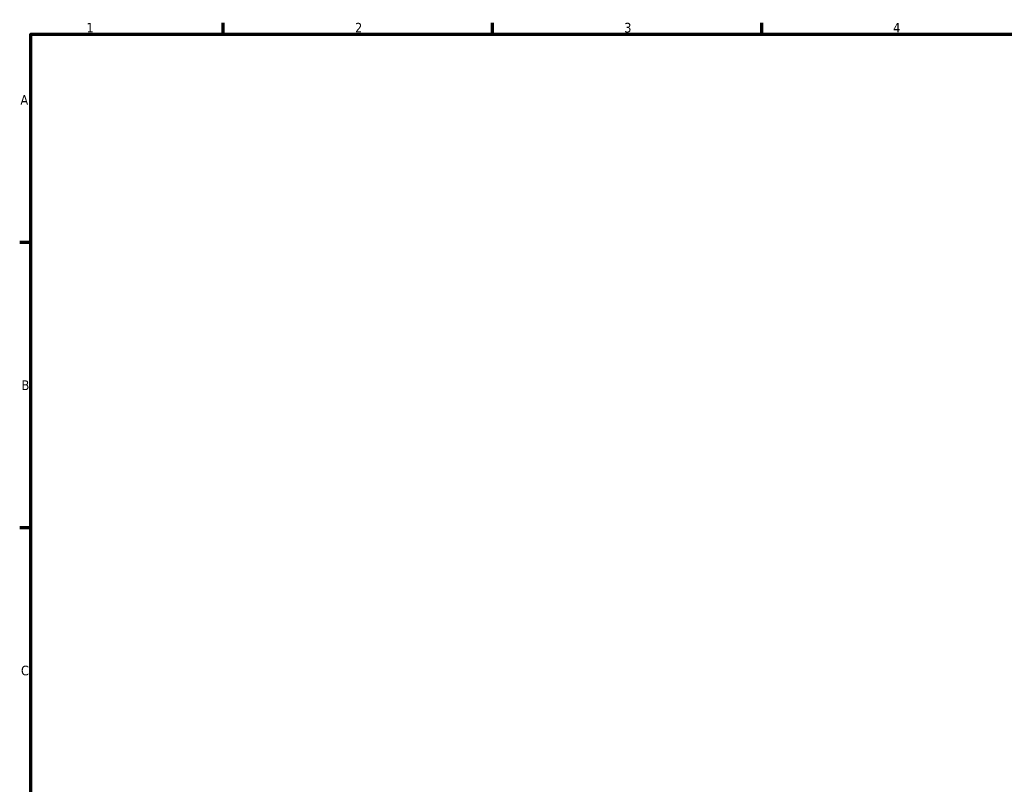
# Model space of a CAD drawing. Header units: millimetres. Extents: x 0 to 895, y 0 to 752.
# Tile 3 of 5: x 17 to 273, y 379 to 578. Entities that reach past the tile are written whole.
import ezdxf

# ---------------------------------------------------------------- set-up
doc = ezdxf.new("R2010")
doc.units = ezdxf.units.MM
doc.layers.add('Border (ISO)', color=7, linetype='Continuous', lineweight=70)
doc.styles.add('Note Text (ISO)', font='tahoma.ttf')

# ---------------------------------------------------------------- blocks, each defined once
blk = doc.blocks.new('Borders Default Border')
at = {"layer": 'Border (ISO)'}
for p, q in [((70.08, 574), (70.08, 576.9)), ((140.17, 574), (140.17, 576.9)), ((210.25, 574), (210.25, 576.9)), ((20, 519.75), (17.1, 519.75)), ((20, 445.5), (17.1, 445.5))]:
    blk.add_line(p, q, dxfattribs=at)
at = {"layer": 'Border (ISO)', "flags": 128}
blk.add_lwpolyline([(20, 20), (20, 574), (821, 574), (821, 20), (20, 20)], dxfattribs=at)
at = {"layer": 'Border (ISO)', "color": 232, "true_color": 0xca0064, "char_height": 2.5, "attachment_point": 7, "style": 'Note Text (ISO)'}
for s, insert in [('1', (34.48, 574.4)), ('2', (104.37, 574.4)), ('3', (174.43, 574.35)), ('4', (244.42, 574.4)), ('A', (17.29, 555.62)), ('B', (17.59, 481.37)), ('C', (17.43, 407.08))]:
    blk.add_mtext(s, dxfattribs=dict(at, insert=insert))

msp = doc.modelspace()

# ---------------------------------------------------------------- block references
msp.add_blockref('Borders Default Border', (0, 0))

doc.saveas('drawing.dxf')
